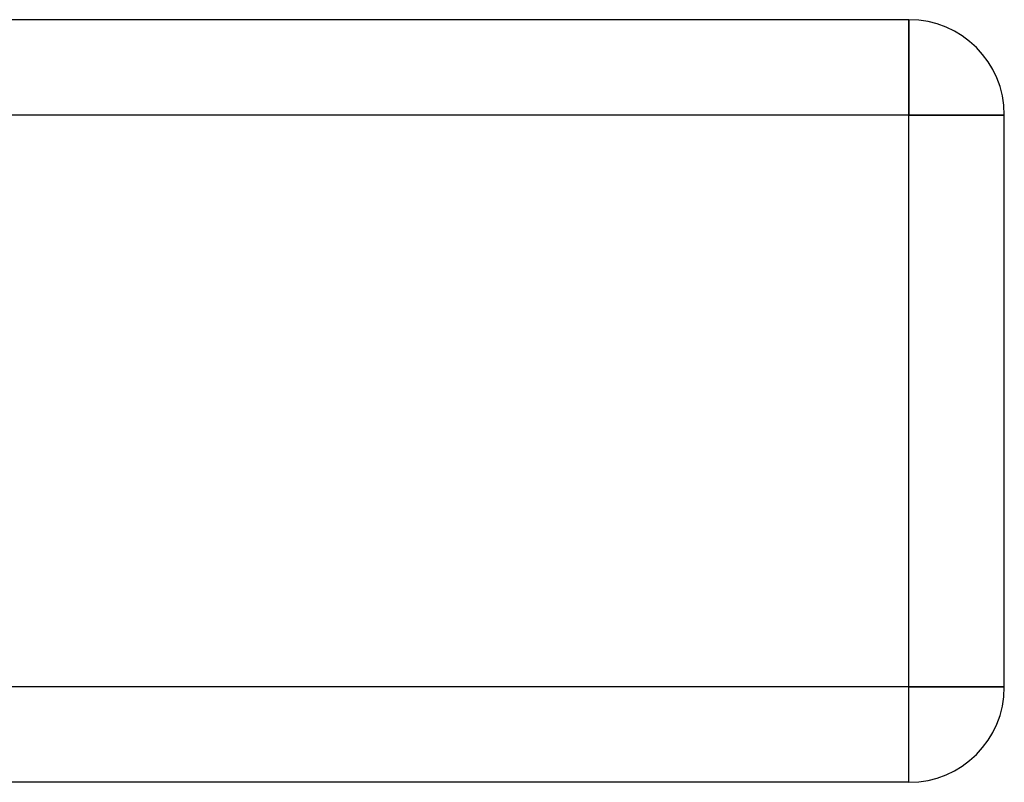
# Model space of a CAD drawing. Header units: millimetres. Extents: x -448 to 448, y -205 to 383.
# Tile 14 of 15: x 303 to 355, y -205 to -165. Entities that reach past the tile are written whole.
import ezdxf

# ---------------------------------------------------------------- set-up
doc = ezdxf.new("R2010")
doc.units = ezdxf.units.MM
doc.layers.add('HIDDEN', color=7, linetype='Continuous')
doc.layers.add('THICK', color=7, linetype='Continuous')

msp = doc.modelspace()

# ---------------------------------------------------------------- linework, layer by layer
at = {"layer": 'HIDDEN'}
for p, q in [((350, -170), (350, -165)), ((350, -165), (350, -165)), ((350, -170), (-350, -170)), ((350, -200), (350, -170)), ((350, -170), (355, -170)), ((355, -170), (355, -170)), ((350, -200), (-350, -200)), ((350, -200), (355, -200)), ((350, -205), (350, -200)), ((355, -200), (355, -200)), ((350, -205), (350, -205))]:
    msp.add_line(p, q, dxfattribs=at)
at = {"layer": 'THICK'}
for p, q in [((350, -165), (-350, -165)), ((350, -165), (350, -170)), ((350, -170), (-350, -170)), ((355, -170), (350, -170)), ((350, -200), (350, -170)), ((355, -200), (355, -170)), ((350, -200), (-350, -200)), ((355, -200), (350, -200)), ((350, -205), (350, -200)), ((350, -205), (-350, -205))]:
    msp.add_line(p, q, dxfattribs=at)
for centre, start, end in [((350, -170), 0, 90), ((350, -200), 270, 0)]:
    msp.add_arc(centre, 5, start, end, dxfattribs=at)

doc.saveas('drawing.dxf')
